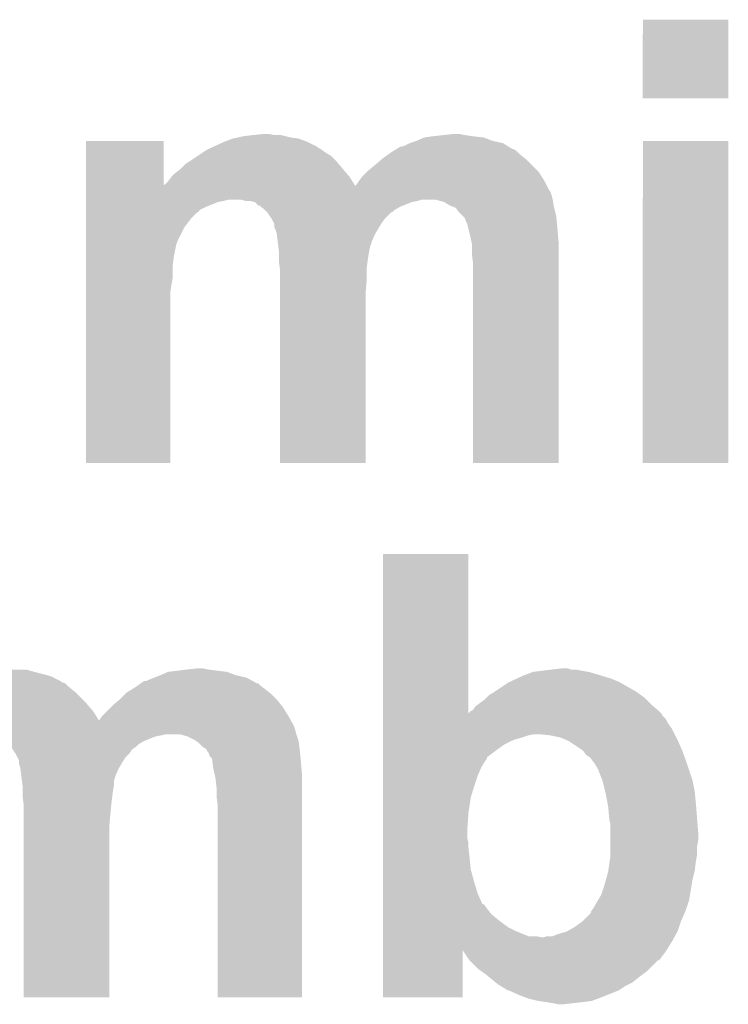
# Model space of a CAD drawing. Extents: x -1.3 to 24.2, y -3.9 to 53.4.
# Tile 35 of 41: x 6 to 7.6, y 47.5 to 49.6. Entities that reach past the tile are written whole.
import ezdxf

# ---------------------------------------------------------------- set-up
doc = ezdxf.new("R2010")
doc.units = 0
doc.layers.add('TPS_PRESSURE_CLICK_100MG_V1_007', color=14, linetype='CONTINUOUS')

msp = doc.modelspace()

# ---------------------------------------------------------------- linework, layer by layer
at = {"layer": 'TPS_PRESSURE_CLICK_100MG_V1_007'}
for points in [[(7.38886, 49.446202), (7.38888, 49.618878), (7.576798, 49.446202), (7.57682, 49.618878)], [(7.38888, 49.618878), (7.388882, 49.6189), (7.57682, 49.618878), (7.388882, 49.6189)], [(7.576798, 49.44618), (7.38886, 49.446202), (7.576798, 49.44618), (7.576798, 49.446202)], [(6.46684, 49.34966), (6.487156, 49.357278), (6.65226, 49.34966), (6.631944, 49.357278)], [(6.487156, 49.357278), (6.487162, 49.35728), (6.631944, 49.357278), (6.631932, 49.35728)], [(6.487162, 49.35728), (6.49859, 49.35982), (6.631932, 49.35728), (6.614162, 49.35982)], [(6.49859, 49.35982), (6.51002, 49.36236), (6.614162, 49.35982), (6.604002, 49.36236)], [(6.51002, 49.36236), (6.53034, 49.3649), (6.604002, 49.36236), (6.593842, 49.3649)], [(6.53034, 49.3649), (6.555738, 49.36744), (6.578602, 49.3649), (6.565902, 49.36744)], [(6.891018, 49.3522), (6.908798, 49.359818), (7.058662, 49.3522), (7.038344, 49.359818)], [(6.908798, 49.359818), (6.908804, 49.35982), (7.038344, 49.359818), (7.038328, 49.35982)], [(6.908804, 49.35982), (6.92658, 49.36236), (7.038328, 49.35982), (7.01548, 49.36236)], [(6.92658, 49.36236), (6.94944, 49.3649), (7.01548, 49.36236), (6.9977, 49.3649)], [(6.94944, 49.3649), (6.972302, 49.36744), (6.9977, 49.3649), (6.985002, 49.36744)], [(6.164598, 49.25568), (6.1646, 49.352178), (6.334782, 49.25568), (6.33476, 49.352178)], [(6.1646, 49.352178), (6.164602, 49.3522), (6.33476, 49.352178), (6.164602, 49.3522)], [(6.42874, 49.33188), (6.434178, 49.334418), (6.683586, 49.33188), (6.6802, 49.334418)], [(6.434178, 49.334418), (6.43962, 49.336958), (6.6802, 49.334418), (6.675124, 49.336958)], [(6.43962, 49.336958), (6.445064, 49.339498), (6.675124, 49.336958), (6.67258, 49.339498)], [(6.445064, 49.339498), (6.46684, 49.34966), (6.67258, 49.339498), (6.65226, 49.34966)], [(6.8392, 49.329338), (6.847326, 49.334416), (7.112002, 49.329338), (7.104386, 49.334416)], [(6.847326, 49.334416), (6.847334, 49.33442), (7.104386, 49.334416), (7.101844, 49.33442)], [(6.847334, 49.33442), (6.855464, 49.3395), (7.101844, 49.33442), (7.093714, 49.3395)], [(6.855464, 49.3395), (6.858002, 49.339502), (7.093714, 49.3395), (7.093712, 49.339502)], [(6.858002, 49.339502), (6.86562, 49.34204), (7.093712, 49.339502), (7.08965, 49.34204)], [(6.86562, 49.34204), (6.875776, 49.347118), (7.08965, 49.34204), (7.081522, 49.347118)], [(6.875776, 49.347118), (6.875782, 49.34712), (7.081522, 49.347118), (7.081514, 49.34712)], [(6.875782, 49.34712), (6.891018, 49.3522), (7.081514, 49.34712), (7.058662, 49.3522)], [(7.38886, 48.643562), (7.38888, 49.352178), (7.576798, 48.643562), (7.57682, 49.352178)], [(7.38888, 49.352178), (7.388882, 49.3522), (7.57682, 49.352178), (7.388882, 49.3522)], [(6.39064, 49.30648), (6.409686, 49.319178), (6.71576, 49.30648), (6.703062, 49.319178)], [(6.409686, 49.319178), (6.421116, 49.326798), (6.703062, 49.319178), (6.690362, 49.326798)], [(6.421116, 49.326798), (6.42874, 49.33188), (6.690362, 49.326798), (6.683586, 49.33188)], [(6.814394, 49.31156), (6.817358, 49.3141), (7.13232, 49.31156), (7.129146, 49.3141)], [(6.817358, 49.3141), (6.828024, 49.321718), (7.129146, 49.3141), (7.119622, 49.321718)], [(6.828024, 49.321718), (6.83514, 49.3268), (7.119622, 49.321718), (7.11454, 49.3268)], [(6.83514, 49.3268), (6.8392, 49.329338), (7.11454, 49.3268), (7.112002, 49.329338)], [(6.37032, 49.288702), (6.372858, 49.29124), (6.730636, 49.288702), (6.72846, 49.29124)], [(6.372858, 49.29124), (6.38302, 49.3014), (6.72846, 49.29124), (6.719994, 49.3014)], [(6.38302, 49.3014), (6.39064, 49.30648), (6.719994, 49.3014), (6.71576, 49.30648)], [(6.78434, 49.28616), (6.79958, 49.29886), (7.15772, 49.28616), (7.14502, 49.29886)], [(6.79958, 49.29886), (6.814394, 49.31156), (7.14502, 49.29886), (7.13232, 49.31156)], [(6.34492, 49.263302), (6.35254, 49.273458), (6.750066, 49.263302), (6.7437, 49.273458)], [(6.35254, 49.273458), (6.352542, 49.27346), (6.7437, 49.273458), (6.7437, 49.27346)], [(6.352542, 49.27346), (6.360162, 49.28108), (6.7437, 49.27346), (6.737168, 49.28108)], [(6.360162, 49.28108), (6.37032, 49.288702), (6.737168, 49.28108), (6.730636, 49.288702)], [(6.76402, 49.2633), (6.771642, 49.27346), (7.172958, 49.2633), (7.16661, 49.27346)], [(6.771642, 49.27346), (6.781798, 49.283618), (7.16661, 49.27346), (7.16026, 49.283618)], [(6.781798, 49.283618), (6.78434, 49.28616), (7.16026, 49.283618), (7.15772, 49.28616)], [(6.164598, 49.25316), (6.164598, 49.25568), (6.75642, 49.25316), (6.754842, 49.25568)], [(6.164598, 49.24298), (6.164598, 49.25316), (7.183122, 49.24298), (7.17803, 49.25316)], [(6.334782, 49.25568), (6.337306, 49.255686), (6.754842, 49.25568), (6.754838, 49.255686)], [(6.337306, 49.255686), (6.34492, 49.263302), (6.754838, 49.255686), (6.750066, 49.263302)], [(6.75642, 49.25316), (6.75894, 49.25568), (7.17803, 49.25316), (7.17677, 49.25568)], [(6.75894, 49.25568), (6.76402, 49.2633), (7.17677, 49.25568), (7.172958, 49.2633)], [(6.164596, 49.22266), (6.164598, 49.23282), (7.19074, 49.22266), (7.188198, 49.23282)], [(6.164598, 49.240436), (6.164598, 49.24298), (7.18566, 49.240436), (7.183122, 49.24298)], [(6.164598, 49.23282), (6.164598, 49.240436), (7.188198, 49.23282), (7.18566, 49.240436)], [(6.164596, 49.22012), (6.164596, 49.22266), (6.46684, 49.22012), (6.476998, 49.22266)], [(6.164596, 49.217578), (6.164596, 49.22012), (6.454138, 49.217578), (6.46684, 49.22012)], [(6.164596, 49.20742), (6.164596, 49.217578), (6.42874, 49.20742), (6.454138, 49.217578)], [(6.164596, 49.199786), (6.164596, 49.20742), (6.4135, 49.199786), (6.42874, 49.20742)], [(6.504946, 49.222658), (6.504938, 49.22266), (6.901178, 49.222658), (6.934198, 49.22266)], [(6.515098, 49.22012), (6.504946, 49.222658), (6.893558, 49.22012), (6.901178, 49.222658)], [(6.535414, 49.217582), (6.525258, 49.22012), (6.880876, 49.217582), (6.893558, 49.22012)], [(6.53542, 49.217578), (6.535414, 49.217582), (6.880858, 49.217578), (6.880876, 49.217582)], [(6.543034, 49.209966), (6.53542, 49.217578), (6.861824, 49.209966), (6.880858, 49.217578)], [(6.548098, 49.20996), (6.543034, 49.209966), (6.861808, 49.20996), (6.861824, 49.209966)], [(6.54812, 49.20743), (6.548098, 49.20996), (6.855482, 49.20743), (6.861808, 49.20996)], [(6.548136, 49.20742), (6.54812, 49.20743), (6.855458, 49.20742), (6.855482, 49.20743)], [(6.55574, 49.20234), (6.548136, 49.20742), (6.846992, 49.20234), (6.855458, 49.20742)], [(6.95198, 49.217582), (6.934198, 49.22266), (7.191588, 49.217582), (7.19074, 49.22266)], [(6.964678, 49.20996), (6.95198, 49.217582), (7.192858, 49.20996), (7.191588, 49.217582)], [(6.97103, 49.20742), (6.964678, 49.20996), (7.19328, 49.20742), (7.192858, 49.20996)], [(6.977376, 49.204882), (6.97103, 49.20742), (7.193916, 49.204882), (7.19328, 49.20742)], [(6.985, 49.194722), (6.977376, 49.204882), (7.196456, 49.194722), (7.193916, 49.204882)], [(6.164596, 49.197254), (6.164596, 49.199786), (6.413486, 49.197254), (6.4135, 49.199786)], [(6.164596, 49.194718), (6.164596, 49.197254), (6.40842, 49.194718), (6.413486, 49.197254)], [(6.164596, 49.182018), (6.164596, 49.194718), (6.39572, 49.182018), (6.40842, 49.194718)], [(6.558282, 49.199798), (6.55574, 49.20234), (6.842758, 49.199798), (6.846992, 49.20234)], [(6.560822, 49.197258), (6.558282, 49.199798), (6.840216, 49.197258), (6.842758, 49.199798)], [(6.563358, 49.194722), (6.560822, 49.197258), (6.835146, 49.194722), (6.840216, 49.197258)], [(6.563362, 49.194718), (6.563358, 49.194722), (6.83514, 49.194718), (6.835146, 49.194722)], [(6.571828, 49.182018), (6.563362, 49.194718), (6.82244, 49.182018), (6.83514, 49.194718)], [(6.992622, 49.187098), (6.985, 49.194722), (7.19836, 49.187098), (7.196456, 49.194722)], [(6.997696, 49.182022), (6.992622, 49.187098), (7.198868, 49.182022), (7.19836, 49.187098)], [(6.164594, 49.131218), (6.164596, 49.161698), (6.36524, 49.131218), (6.38048, 49.161698)], [(6.164596, 49.161698), (6.164596, 49.182018), (6.38048, 49.161698), (6.39572, 49.182018)], [(6.573518, 49.179482), (6.571828, 49.182018), (6.820536, 49.179482), (6.82244, 49.182018)], [(6.577332, 49.171858), (6.573518, 49.179482), (6.814818, 49.171858), (6.820536, 49.179482)], [(6.578598, 49.169324), (6.577332, 49.171858), (6.813296, 49.169324), (6.814818, 49.171858)], [(6.5786, 49.161704), (6.578598, 49.169324), (6.808726, 49.161704), (6.813296, 49.169324)], [(6.58114, 49.15662), (6.5786, 49.161704), (6.805676, 49.15662), (6.808726, 49.161704)], [(7.00024, 49.174402), (6.997696, 49.182022), (7.19963, 49.174402), (7.198868, 49.182022)], [(7.00278, 49.169322), (7.00024, 49.174402), (7.200138, 49.169322), (7.19963, 49.174402)], [(7.004686, 49.1617), (7.00278, 49.169322), (7.2009, 49.1617), (7.200138, 49.169322)], [(7.00786, 49.149), (7.004686, 49.1617), (7.20196, 49.149), (7.2009, 49.1617)], [(6.583678, 49.149002), (6.58114, 49.15662), (6.801106, 49.149002), (6.805676, 49.15662)], [(6.583998, 49.146458), (6.583678, 49.149002), (6.79958, 49.146458), (6.801106, 49.149002)], [(6.58622, 49.128676), (6.583998, 49.146458), (6.79196, 49.128676), (6.79958, 49.146458)], [(7.011812, 49.131222), (7.00786, 49.149), (7.20344, 49.131222), (7.20196, 49.149)], [(6.164594, 49.123598), (6.164594, 49.131218), (6.3627, 49.123598), (6.36524, 49.131218)], [(6.164594, 49.0982), (6.164594, 49.123598), (6.35762, 49.0982), (6.3627, 49.123598)], [(6.586538, 49.126136), (6.58622, 49.128676), (6.791958, 49.126136), (6.79196, 49.128676)], [(6.587174, 49.121058), (6.586538, 49.126136), (6.78942, 49.121058), (6.791958, 49.126136)], [(6.58876, 49.10836), (6.587174, 49.121058), (6.78688, 49.10836), (6.78942, 49.121058)], [(7.01294, 49.126142), (7.011812, 49.131222), (7.203438, 49.126142), (7.20344, 49.131222)], [(7.01294, 49.103282), (7.01294, 49.126142), (7.203438, 49.103282), (7.203438, 49.126142)], [(6.164592, 49.077878), (6.164594, 49.0982), (6.35508, 49.077878), (6.35762, 49.0982)], [(6.58876, 49.09312), (6.58876, 49.10836), (6.78434, 49.09312), (6.78688, 49.10836)], [(7.01548, 49.08296), (7.01294, 49.103282), (7.203436, 49.08296), (7.203438, 49.103282)], [(6.164592, 49.052478), (6.164592, 49.077878), (6.35508, 49.052478), (6.35508, 49.077878)], [(6.58876, 49.085502), (6.58876, 49.09312), (6.783386, 49.085502), (6.78434, 49.09312)], [(6.590348, 49.072798), (6.58876, 49.085502), (6.7818, 49.072798), (6.783386, 49.085502)], [(7.01548, 48.643562), (7.01548, 49.08296), (7.203418, 48.643562), (7.203436, 49.08296)], [(6.16459, 49.021998), (6.164592, 49.052478), (6.35, 49.021998), (6.35508, 49.052478)], [(6.5913, 49.06518), (6.590348, 49.072798), (6.7818, 49.06518), (6.7818, 49.072798)], [(6.5913, 49.0474), (6.5913, 49.06518), (6.7818, 49.0474), (6.7818, 49.06518)], [(6.5913, 49.016922), (6.5913, 49.0474), (6.77926, 49.016922), (6.7818, 49.0474)], [(6.16458, 48.643562), (6.16459, 49.021998), (6.349978, 48.643562), (6.35, 49.021998)], [(6.5913, 48.643562), (6.5913, 49.016922), (6.779238, 48.643562), (6.77926, 49.016922)], [(6.349978, 48.64354), (6.16458, 48.643562), (6.349978, 48.64354), (6.349978, 48.643562)], [(6.779238, 48.64354), (6.5913, 48.643562), (6.779238, 48.64354), (6.779238, 48.643562)], [(7.203418, 48.64354), (7.01548, 48.643562), (7.203418, 48.64354), (7.203418, 48.643562)], [(7.576798, 48.64354), (7.38886, 48.643562), (7.576798, 48.64354), (7.576798, 48.643562)], [(6.817374, 48.092396), (6.81738, 48.442858), (7.005358, 48.092396), (7.00532, 48.442858)], [(6.81738, 48.442858), (6.817382, 48.44288), (7.00532, 48.442858), (6.817382, 48.44288)], [(5.935984, 48.1838), (5.946142, 48.18634), (6.05028, 48.1838), (6.041392, 48.18634)], [(5.946142, 48.18634), (5.969002, 48.18888), (6.041392, 48.18634), (6.032504, 48.18888)], [(6.344924, 48.1838), (6.38556, 48.18888), (6.47445, 48.1838), (6.43382, 48.18888)], [(6.38556, 48.18888), (6.408422, 48.19142), (6.43382, 48.18888), (6.421122, 48.19142)], [(7.147562, 48.1838), (7.16788, 48.18634), (7.269482, 48.1838), (7.25424, 48.18634)], [(7.16788, 48.18634), (7.1882, 48.18888), (7.25424, 48.18634), (7.241542, 48.18888)], [(7.1882, 48.18888), (7.211042, 48.191418), (7.231384, 48.18888), (7.223762, 48.191418)], [(7.211042, 48.191418), (7.211062, 48.19142), (7.223762, 48.191418), (7.211062, 48.19142)], [(5.882636, 48.163478), (5.902962, 48.17364), (6.1087, 48.163478), (6.08838, 48.17364)], [(5.902962, 48.17364), (5.918204, 48.17872), (6.08838, 48.17364), (6.0706, 48.17872)], [(5.918204, 48.17872), (5.92582, 48.181258), (6.0706, 48.17872), (6.060448, 48.181258)], [(5.92582, 48.181258), (5.935984, 48.1838), (6.060448, 48.181258), (6.05028, 48.1838)], [(6.296664, 48.163482), (6.30174, 48.16602), (6.531358, 48.163482), (6.526788, 48.16602)], [(6.30174, 48.16602), (6.31444, 48.1711), (6.526788, 48.16602), (6.517642, 48.1711)], [(6.31444, 48.1711), (6.32714, 48.17618), (6.517642, 48.1711), (6.494782, 48.17618)], [(6.32714, 48.17618), (6.344918, 48.183798), (6.494782, 48.17618), (6.474464, 48.183798)], [(6.344918, 48.183798), (6.344924, 48.1838), (6.474464, 48.183798), (6.47445, 48.1838)], [(7.09422, 48.16094), (7.11073, 48.16856), (7.338062, 48.16094), (7.320282, 48.16856)], [(7.11073, 48.16856), (7.12724, 48.17618), (7.320282, 48.16856), (7.295516, 48.17618)], [(7.12724, 48.17618), (7.134014, 48.17872), (7.295516, 48.17618), (7.28726, 48.17872)], [(7.134014, 48.17872), (7.147562, 48.1838), (7.28726, 48.17872), (7.269482, 48.1838)], [(5.842, 48.14062), (5.849618, 48.145698), (6.13918, 48.14062), (6.132834, 48.145698)], [(5.849618, 48.145698), (5.858506, 48.150778), (6.132834, 48.145698), (6.126482, 48.150778)], [(5.858506, 48.150778), (5.8674, 48.15586), (6.126482, 48.150778), (6.1214, 48.15586)], [(5.8674, 48.15586), (5.872472, 48.158396), (6.1214, 48.15586), (6.118862, 48.158396)], [(5.872472, 48.158396), (5.87756, 48.16094), (6.118862, 48.158396), (6.111244, 48.16094)], [(5.87756, 48.16094), (5.882636, 48.163478), (6.111244, 48.16094), (6.1087, 48.163478)], [(6.253482, 48.13808), (6.26567, 48.1457), (6.567806, 48.13808), (6.55828, 48.1457)], [(6.26567, 48.1457), (6.273798, 48.15078), (6.55828, 48.1457), (6.551508, 48.15078)], [(6.273798, 48.15078), (6.277354, 48.15332), (6.551508, 48.15078), (6.548122, 48.15332)], [(6.277354, 48.15332), (6.28446, 48.158394), (6.548122, 48.15332), (6.543046, 48.158394)], [(6.28446, 48.158394), (6.284468, 48.1584), (6.543046, 48.158394), (6.540506, 48.1584)], [(6.284468, 48.1584), (6.291584, 48.16348), (6.540506, 48.1584), (6.531362, 48.16348)], [(6.291584, 48.16348), (6.296664, 48.163482), (6.531362, 48.16348), (6.531358, 48.163482)], [(7.063742, 48.14062), (7.09422, 48.16094), (7.373622, 48.14062), (7.338062, 48.16094)], [(5.808978, 48.11522), (5.81914, 48.12538), (6.16458, 48.11522), (6.15442, 48.12538)], [(5.81914, 48.12538), (5.842, 48.14062), (6.15442, 48.12538), (6.13918, 48.14062)], [(6.223, 48.11014), (6.238238, 48.122838), (6.594262, 48.11014), (6.583682, 48.122838)], [(6.238238, 48.122838), (6.23824, 48.12284), (6.583682, 48.122838), (6.58368, 48.12284)], [(6.23824, 48.12284), (6.25094, 48.13554), (6.58368, 48.12284), (6.57098, 48.13554)], [(6.25094, 48.13554), (6.253482, 48.13808), (6.57098, 48.13554), (6.567806, 48.13808)], [(7.027332, 48.11268), (7.04088, 48.122842), (7.40664, 48.11268), (7.396478, 48.122842)], [(7.04088, 48.122842), (7.045956, 48.127918), (7.396478, 48.122842), (7.391402, 48.127918)], [(7.045956, 48.127918), (7.051042, 48.133002), (7.391402, 48.127918), (7.384286, 48.133002)], [(7.051042, 48.133002), (7.06374, 48.140618), (7.384286, 48.133002), (7.373626, 48.140618)], [(7.06374, 48.140618), (7.063742, 48.14062), (7.373626, 48.140618), (7.373622, 48.14062)], [(5.788662, 48.097442), (5.79882, 48.105062), (6.179818, 48.097442), (6.173286, 48.105062)], [(5.79882, 48.105062), (5.808978, 48.11522), (6.173286, 48.105062), (6.16458, 48.11522)], [(6.200142, 48.087282), (6.220458, 48.107598), (6.609078, 48.087282), (6.59638, 48.107598)], [(6.220458, 48.107598), (6.223, 48.11014), (6.59638, 48.107598), (6.594262, 48.11014)], [(7.010404, 48.097442), (7.01548, 48.099984), (7.42442, 48.097442), (7.421454, 48.099984)], [(7.01548, 48.099984), (7.020562, 48.107602), (7.421454, 48.099984), (7.412566, 48.107602)], [(7.020562, 48.107602), (7.027332, 48.11268), (7.412566, 48.107602), (7.40664, 48.11268)], [(5.60072, 48.07714), (5.60072, 48.079696), (6.19254, 48.07714), (6.19094, 48.079696)], [(5.773458, 48.079696), (5.78104, 48.087282), (6.19094, 48.079696), (6.186186, 48.087282)], [(5.78104, 48.087282), (5.788658, 48.097438), (6.186186, 48.087282), (6.17982, 48.097438)], [(5.788658, 48.097438), (5.788662, 48.097442), (6.17982, 48.097438), (6.179818, 48.097442)], [(6.19254, 48.07714), (6.19506, 48.07966), (6.614712, 48.07714), (6.613312, 48.07966)], [(6.19506, 48.07966), (6.20014, 48.08728), (6.613312, 48.07966), (6.609078, 48.08728)], [(6.20014, 48.08728), (6.200142, 48.087282), (6.609078, 48.08728), (6.609078, 48.087282)], [(6.817372, 48.08728), (6.817374, 48.092356), (7.432042, 48.08728), (7.429502, 48.092356)], [(6.817372, 48.079656), (6.817372, 48.08728), (7.439662, 48.079656), (7.432042, 48.08728)], [(6.817372, 48.0695), (6.817372, 48.079656), (7.444742, 48.0695), (7.439662, 48.079656)], [(6.817374, 48.092356), (6.817374, 48.092396), (7.429502, 48.092356), (7.429464, 48.092396)], [(7.005358, 48.092396), (7.010404, 48.097442), (7.429464, 48.092396), (7.42442, 48.097442)], [(5.60072, 48.064418), (5.60072, 48.07714), (6.62178, 48.064418), (6.614712, 48.07714)], [(5.60072, 48.0568), (5.60072, 48.064418), (6.624318, 48.0568), (6.62178, 48.064418)], [(5.60072, 48.046642), (5.60072, 48.0568), (6.62686, 48.046642), (6.624318, 48.0568)], [(6.817372, 48.059338), (6.817372, 48.0695), (7.45236, 48.059338), (7.444742, 48.0695)], [(6.817372, 48.04664), (6.817372, 48.059338), (7.45871, 48.04664), (7.45236, 48.059338)], [(5.60072, 48.04664), (5.60072, 48.046642), (6.626862, 48.04664), (6.62686, 48.046642)], [(5.953758, 48.0441), (5.941058, 48.04664), (6.32968, 48.0441), (6.339838, 48.04664)], [(5.967732, 48.041558), (5.963916, 48.0441), (6.316978, 48.041558), (6.32968, 48.0441)], [(5.971538, 48.039022), (5.967732, 48.041558), (6.310636, 48.039022), (6.316978, 48.041558)], [(5.981696, 48.033942), (5.971538, 48.039022), (6.297934, 48.033942), (6.310636, 48.039022)], [(6.388098, 48.041562), (6.370318, 48.04664), (6.628554, 48.041562), (6.626862, 48.04664)], [(6.403338, 48.03394), (6.388098, 48.041562), (6.631094, 48.03394), (6.628554, 48.041562)], [(6.817372, 48.0441), (6.817372, 48.04664), (7.137402, 48.0441), (7.150102, 48.04664)], [(6.817372, 48.03902), (6.817372, 48.0441), (7.12216, 48.03902), (7.137402, 48.0441)], [(6.817372, 48.033942), (6.817372, 48.03902), (7.104382, 48.033942), (7.12216, 48.03902)], [(7.18566, 48.0441), (7.16026, 48.04664), (7.45998, 48.0441), (7.45871, 48.04664)], [(7.208522, 48.039018), (7.18566, 48.0441), (7.462522, 48.039018), (7.45998, 48.0441)], [(7.226302, 48.031398), (7.208522, 48.039018), (7.466332, 48.031398), (7.462522, 48.039018)], [(5.984218, 48.03394), (5.981696, 48.033942), (6.297928, 48.03394), (6.297934, 48.033942)], [(5.98424, 48.03141), (5.984218, 48.03394), (6.291602, 48.03141), (6.297928, 48.03394)], [(5.984256, 48.0314), (5.98424, 48.03141), (6.291578, 48.0314), (6.291602, 48.03141)], [(5.99186, 48.02632), (5.984256, 48.0314), (6.283112, 48.02632), (6.291578, 48.0314)], [(5.994402, 48.023778), (5.99186, 48.02632), (6.278878, 48.023778), (6.283112, 48.02632)], [(5.999478, 48.018702), (5.994402, 48.023778), (6.273802, 48.018702), (6.278878, 48.023778)], [(5.99948, 48.0187), (5.999478, 48.018702), (6.2738, 48.0187), (6.273802, 48.018702)], [(6.002868, 48.013618), (5.99948, 48.0187), (6.266178, 48.013618), (6.2738, 48.0187)], [(6.007948, 48.005998), (6.002868, 48.013618), (6.261098, 48.005998), (6.266178, 48.013618)], [(6.406728, 48.031398), (6.403338, 48.03394), (6.63194, 48.031398), (6.631094, 48.03394)], [(6.413498, 48.02632), (6.406728, 48.031398), (6.632576, 48.02632), (6.63194, 48.031398)], [(6.421118, 48.018702), (6.413498, 48.02632), (6.633528, 48.018702), (6.632576, 48.02632)], [(6.428736, 48.01362), (6.421118, 48.018702), (6.634164, 48.01362), (6.633528, 48.018702)], [(6.43001, 48.01108), (6.428736, 48.01362), (6.63448, 48.01108), (6.634164, 48.01362)], [(6.817372, 48.02378), (6.817372, 48.033942), (7.084062, 48.02378), (7.104382, 48.033942)], [(6.817372, 48.01108), (6.817372, 48.02378), (7.06628, 48.01108), (7.084062, 48.02378)], [(7.23011, 48.02886), (7.226302, 48.031398), (7.4676, 48.02886), (7.466332, 48.031398)], [(7.25678, 48.01108), (7.23011, 48.02886), (7.47522, 48.01108), (7.4676, 48.02886)], [(6.009638, 48.003462), (6.007948, 48.005998), (6.258562, 48.003462), (6.261098, 48.005998)], [(6.013452, 47.995838), (6.009638, 48.003462), (6.250938, 47.995838), (6.258562, 48.003462)], [(6.017258, 47.988224), (6.013452, 47.995838), (6.24637, 47.988224), (6.250938, 47.995838)], [(6.431278, 48.008544), (6.43001, 48.01108), (6.634734, 48.008544), (6.63448, 48.01108)], [(6.433816, 48.006002), (6.431278, 48.008544), (6.634988, 48.006002), (6.634734, 48.008544)], [(6.43636, 47.998384), (6.433816, 48.006002), (6.63575, 47.998384), (6.634988, 48.006002)], [(6.441436, 47.993304), (6.43636, 47.998384), (6.636258, 47.993304), (6.63575, 47.998384)], [(6.442392, 47.98568), (6.441436, 47.993304), (6.63702, 47.98568), (6.636258, 47.993304)], [(6.81737, 47.995844), (6.817372, 48.01108), (7.045968, 47.995844), (7.06628, 48.01108)], [(6.81737, 47.993304), (6.81737, 47.995844), (7.04596, 47.993304), (7.045968, 47.995844)], [(6.81737, 47.98568), (6.81737, 47.993304), (7.040878, 47.98568), (7.04596, 47.993304)], [(7.256782, 48.011078), (7.25678, 48.01108), (7.475222, 48.011078), (7.47522, 48.01108)], [(7.264402, 48.000918), (7.256782, 48.011078), (7.479032, 48.000918), (7.475222, 48.011078)], [(7.272022, 47.995838), (7.264402, 48.000918), (7.480936, 47.995838), (7.479032, 48.000918)], [(7.27456, 47.993298), (7.272022, 47.995838), (7.48189, 47.993298), (7.480936, 47.995838)], [(7.276464, 47.99076), (7.27456, 47.993298), (7.48284, 47.99076), (7.48189, 47.993298)], [(7.282182, 47.983138), (7.276464, 47.99076), (7.485382, 47.983138), (7.48284, 47.99076)], [(6.01726, 47.980604), (6.017258, 47.988224), (6.241798, 47.980604), (6.24637, 47.988224)], [(6.019798, 47.972982), (6.01726, 47.980604), (6.237226, 47.972982), (6.241798, 47.980604)], [(6.020118, 47.970438), (6.019798, 47.972982), (6.2357, 47.970438), (6.237226, 47.972982)], [(6.02234, 47.952656), (6.020118, 47.970438), (6.22808, 47.952656), (6.2357, 47.970438)], [(6.44398, 47.97298), (6.442392, 47.98568), (6.63808, 47.97298), (6.63702, 47.98568)], [(6.447932, 47.955202), (6.44398, 47.97298), (6.63956, 47.955202), (6.63808, 47.97298)], [(6.81737, 47.97298), (6.81737, 47.98568), (7.03326, 47.97298), (7.040878, 47.98568)], [(6.81737, 47.955198), (6.81737, 47.97298), (7.02564, 47.955198), (7.03326, 47.97298)], [(7.2898, 47.970442), (7.282182, 47.983138), (7.489614, 47.970442), (7.485382, 47.983138)], [(7.29996, 47.945038), (7.2898, 47.970442), (7.49808, 47.945038), (7.489614, 47.970442)], [(6.022658, 47.950116), (6.02234, 47.952656), (6.228078, 47.950116), (6.22808, 47.952656)], [(6.023294, 47.945036), (6.022658, 47.950116), (6.22554, 47.945036), (6.228078, 47.950116)], [(6.44906, 47.95012), (6.447932, 47.955202), (6.639558, 47.95012), (6.63956, 47.955202)], [(6.4516, 47.92726), (6.44906, 47.95012), (6.639558, 47.92726), (6.639558, 47.95012)], [(6.81737, 47.93234), (6.81737, 47.955198), (7.01802, 47.93234), (7.02564, 47.955198)], [(6.02488, 47.93234), (6.023294, 47.945036), (6.22554, 47.93234), (6.22554, 47.945036)], [(6.02488, 47.932338), (6.02488, 47.93234), (6.22554, 47.932338), (6.22554, 47.93234)], [(6.02488, 47.9171), (6.02488, 47.932338), (6.223, 47.9171), (6.22554, 47.932338)], [(6.4516, 47.906942), (6.4516, 47.92726), (6.639556, 47.906942), (6.639558, 47.92726)], [(6.817368, 47.906942), (6.81737, 47.93234), (7.0104, 47.906942), (7.01802, 47.93234)], [(7.30631, 47.91964), (7.29996, 47.945038), (7.50316, 47.91964), (7.49808, 47.945038)], [(6.02488, 47.909482), (6.02488, 47.9171), (6.222046, 47.909482), (6.223, 47.9171)], [(6.026468, 47.89678), (6.02488, 47.909482), (6.22046, 47.89678), (6.222046, 47.909482)], [(6.45414, 47.88916), (6.4516, 47.906942), (6.639556, 47.88916), (6.639556, 47.906942)], [(6.817368, 47.87392), (6.817368, 47.906942), (7.00532, 47.87392), (7.0104, 47.906942)], [(7.30758, 47.91456), (7.30631, 47.91964), (7.503622, 47.91456), (7.50316, 47.91964)], [(7.311738, 47.8917), (7.30758, 47.91456), (7.5057, 47.8917), (7.503622, 47.91456)], [(6.02742, 47.88916), (6.026468, 47.89678), (6.219698, 47.88916), (6.22046, 47.89678)], [(6.02742, 47.87138), (6.02742, 47.88916), (6.21792, 47.87138), (6.219698, 47.88916)], [(6.45414, 47.467542), (6.45414, 47.88916), (6.639538, 47.467542), (6.639556, 47.88916)], [(7.31266, 47.886622), (7.311738, 47.8917), (7.506124, 47.886622), (7.5057, 47.8917)], [(7.31497, 47.86122), (7.31266, 47.886622), (7.50824, 47.86122), (7.506124, 47.886622)], [(6.02742, 47.840902), (6.02742, 47.87138), (6.21538, 47.840902), (6.21792, 47.87138)], [(6.817368, 47.83582), (6.817368, 47.87392), (7.00278, 47.83582), (7.00532, 47.87392)], [(7.3152, 47.85868), (7.31497, 47.86122), (7.508436, 47.85868), (7.50824, 47.86122)], [(6.02742, 47.467542), (6.02742, 47.840902), (6.215358, 47.467542), (6.21538, 47.840902)], [(7.31774, 47.848518), (7.3152, 47.85868), (7.509218, 47.848518), (7.508436, 47.85868)], [(7.31774, 47.828202), (7.31774, 47.848518), (7.51078, 47.828202), (7.509218, 47.848518)], [(6.817366, 47.818042), (6.817368, 47.83582), (7.00278, 47.818042), (7.00278, 47.83582)], [(6.817366, 47.807882), (6.817366, 47.818042), (7.00532, 47.807882), (7.00278, 47.818042)], [(7.31774, 47.812958), (7.31774, 47.828202), (7.51078, 47.812958), (7.51078, 47.828202)], [(6.817366, 47.797722), (6.817366, 47.807882), (7.00532, 47.797722), (7.00532, 47.807882)], [(6.817366, 47.77486), (6.817366, 47.797722), (7.00786, 47.77486), (7.00532, 47.797722)], [(7.31774, 47.800258), (7.31774, 47.812958), (7.50824, 47.800258), (7.51078, 47.812958)], [(7.31774, 47.782478), (7.31774, 47.800258), (7.50824, 47.782478), (7.50824, 47.800258)], [(6.817366, 47.749462), (6.817366, 47.77486), (7.0104, 47.749462), (7.00786, 47.77486)], [(7.315924, 47.76724), (7.31774, 47.77994), (7.5057, 47.76724), (7.507816, 47.77994)], [(7.31774, 47.77994), (7.31774, 47.782478), (7.507816, 47.77994), (7.50824, 47.782478)], [(7.313022, 47.74692), (7.315924, 47.76724), (7.50316, 47.74692), (7.5057, 47.76724)], [(6.817364, 47.72152), (6.817366, 47.749462), (7.01802, 47.72152), (7.0104, 47.749462)], [(7.30781, 47.7266), (7.31266, 47.744378), (7.49808, 47.7266), (7.502524, 47.744378)], [(7.31266, 47.744378), (7.313022, 47.74692), (7.502524, 47.744378), (7.50316, 47.74692)], [(6.817364, 47.69612), (6.817364, 47.72152), (7.025638, 47.69612), (7.01802, 47.72152)], [(7.29742, 47.693578), (7.30504, 47.71644), (7.492574, 47.693578), (7.496386, 47.71644)], [(7.30504, 47.71644), (7.30781, 47.7266), (7.496386, 47.71644), (7.49808, 47.7266)], [(6.817364, 47.673266), (6.817364, 47.69612), (7.0358, 47.673266), (7.025638, 47.69612)], [(7.290162, 47.680878), (7.29742, 47.693578), (7.490458, 47.680878), (7.492574, 47.693578)], [(6.817364, 47.670722), (6.817364, 47.673266), (7.040874, 47.670722), (7.0358, 47.673266)], [(6.817364, 47.6631), (6.817364, 47.670722), (7.04596, 47.6631), (7.040874, 47.670722)], [(7.279642, 47.6631), (7.28726, 47.6758), (7.484532, 47.6631), (7.488764, 47.6758)], [(7.28726, 47.6758), (7.290162, 47.680878), (7.488764, 47.6758), (7.490458, 47.680878)], [(6.817362, 47.6377), (6.817364, 47.650402), (7.07136, 47.6377), (7.056118, 47.650402)], [(6.817364, 47.650402), (6.817364, 47.6631), (7.056118, 47.650402), (7.04596, 47.6631)], [(7.25678, 47.63516), (7.274554, 47.652934), (7.47268, 47.63516), (7.480578, 47.652934)], [(7.274554, 47.652934), (7.27456, 47.655476), (7.480578, 47.652934), (7.481708, 47.655476)], [(7.27456, 47.655476), (7.276256, 47.658022), (7.481708, 47.655476), (7.48284, 47.658022)], [(7.276256, 47.658022), (7.279642, 47.6631), (7.48284, 47.658022), (7.484532, 47.6631)], [(6.817362, 47.622462), (6.817362, 47.6377), (7.09168, 47.622462), (7.07136, 47.6377)], [(6.817362, 47.6123), (6.817362, 47.622462), (7.112, 47.6123), (7.09168, 47.622462)], [(7.221218, 47.612298), (7.239, 47.622458), (7.46506, 47.612298), (7.468446, 47.622458)], [(7.239, 47.622458), (7.25678, 47.63516), (7.468446, 47.622458), (7.47268, 47.63516)], [(6.817362, 47.602142), (6.817362, 47.6123), (7.137396, 47.602142), (7.112, 47.6123)], [(6.817362, 47.60214), (6.817362, 47.602142), (7.152638, 47.60214), (7.137396, 47.602142)], [(6.817362, 47.5996), (6.817362, 47.60214), (7.167878, 47.5996), (7.152638, 47.60214)], [(7.170416, 47.5996), (7.178038, 47.602138), (7.458004, 47.5996), (7.459414, 47.602138)], [(7.178038, 47.602138), (7.190736, 47.60214), (7.459414, 47.602138), (7.459416, 47.60214)], [(7.190736, 47.60214), (7.203438, 47.60722), (7.459416, 47.60214), (7.462238, 47.60722)], [(7.203438, 47.60722), (7.221218, 47.612298), (7.462238, 47.60722), (7.46506, 47.612298)], [(6.817362, 47.58944), (6.817362, 47.5996), (7.45236, 47.58944), (7.458004, 47.5996)], [(6.817362, 47.571588), (6.817362, 47.58944), (7.4412, 47.571588), (7.45236, 47.58944)], [(6.81736, 47.467542), (6.817362, 47.571588), (6.992598, 47.467542), (6.99262, 47.571588)], [(6.99427, 47.569122), (6.99262, 47.571588), (7.43966, 47.569122), (7.4412, 47.571588)], [(7.00786, 47.5488), (6.99427, 47.569122), (7.42441, 47.5488), (7.43966, 47.569122)], [(7.007866, 47.548794), (7.00786, 47.5488), (7.421874, 47.548794), (7.42441, 47.5488)], [(7.025638, 47.531022), (7.007866, 47.548794), (7.4041, 47.531022), (7.421874, 47.548794)], [(7.032754, 47.52594), (7.025638, 47.531022), (7.399018, 47.52594), (7.4041, 47.531022)], [(7.04342, 47.51832), (7.032754, 47.52594), (7.388858, 47.51832), (7.399018, 47.52594)], [(7.052564, 47.5107), (7.04342, 47.51832), (7.3787, 47.5107), (7.388858, 47.51832)], [(7.05866, 47.50562), (7.052564, 47.5107), (7.37235, 47.50562), (7.3787, 47.5107)], [(7.065014, 47.500538), (7.05866, 47.50562), (7.365998, 47.500538), (7.37235, 47.50562)], [(7.07136, 47.49546), (7.065014, 47.500538), (7.355842, 47.49546), (7.365998, 47.500538)], [(7.075598, 47.492918), (7.07136, 47.49546), (7.350758, 47.492918), (7.355842, 47.49546)], [(7.084062, 47.48784), (7.075598, 47.492918), (7.34314, 47.48784), (7.350758, 47.492918)], [(7.091674, 47.482764), (7.084062, 47.48784), (7.335526, 47.482764), (7.34314, 47.48784)], [(7.094216, 47.48276), (7.091674, 47.482764), (7.33552, 47.48276), (7.335526, 47.482764)], [(7.11708, 47.4726), (7.094216, 47.48276), (7.31012, 47.4726), (7.33552, 47.48276)], [(7.13063, 47.46752), (7.11708, 47.4726), (7.29742, 47.46752), (7.31012, 47.4726)], [(6.215358, 47.46752), (6.02742, 47.467542), (6.215358, 47.46752), (6.215358, 47.467542)], [(6.639538, 47.46752), (6.45414, 47.467542), (6.639538, 47.46752), (6.639538, 47.467542)], [(6.992598, 47.46752), (6.81736, 47.467542), (6.992598, 47.46752), (6.992598, 47.467542)], [(7.137398, 47.464982), (7.13063, 47.46752), (7.29065, 47.464982), (7.29742, 47.46752)], [(7.15772, 47.4599), (7.137398, 47.464982), (7.277098, 47.4599), (7.29065, 47.464982)], [(7.1755, 47.45736), (7.15772, 47.4599), (7.25932, 47.45736), (7.277098, 47.4599)], [(7.19074, 47.45482), (7.1755, 47.45736), (7.236458, 47.45482), (7.25932, 47.45736)], [(7.203438, 47.45228), (7.19074, 47.45482), (7.213598, 47.45228), (7.236458, 47.45482)]]:
    msp.add_solid(points, dxfattribs=at)

doc.saveas('drawing.dxf')
